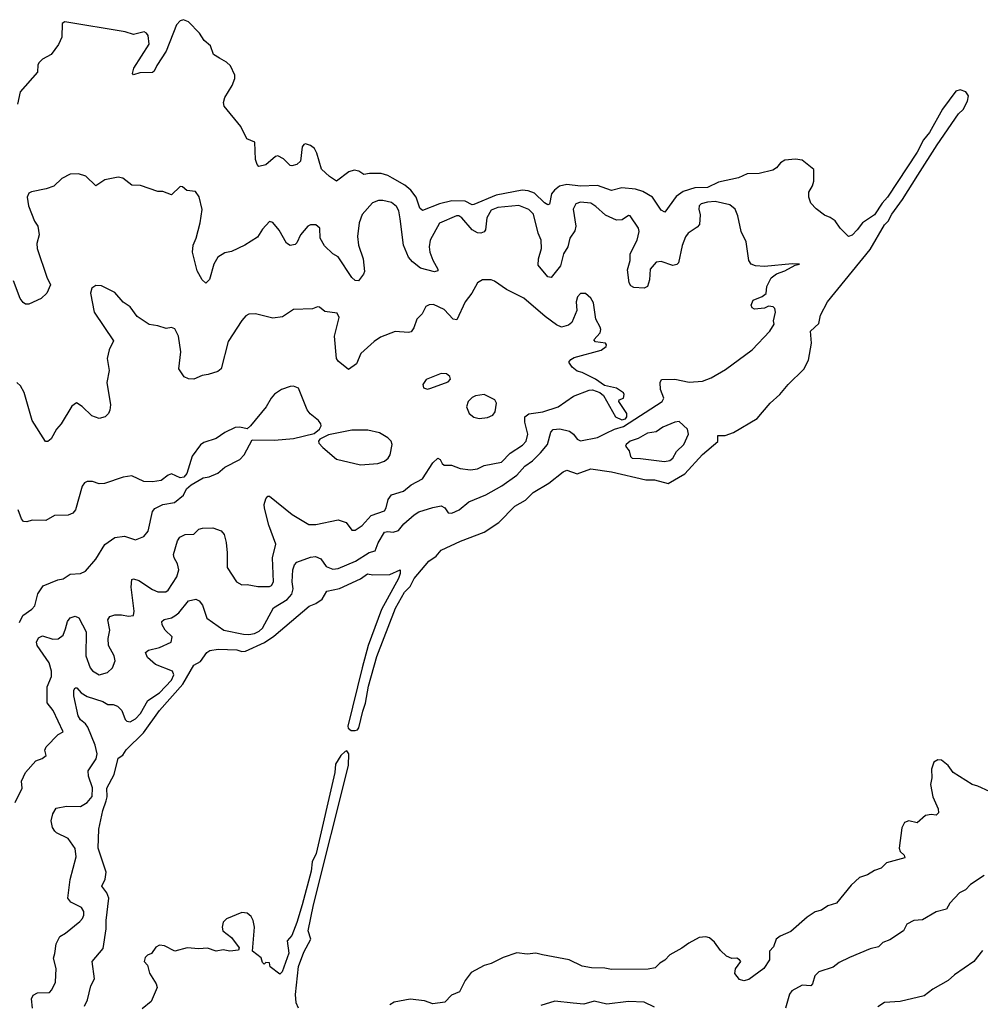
# Model space of a CAD drawing. Extents: x 1995161 to 2088924, y 769148 to 906007.
# Tile 223 of 256: x 2055542 to 2061132, y 841496 to 847228. Entities that reach past the tile are written whole.
import ezdxf

# ---------------------------------------------------------------- set-up
doc = ezdxf.new("R2010")
doc.units = 0

msp = doc.modelspace()

# ---------------------------------------------------------------- linework, layer by layer
at = {"layer": '0CON20XD'}
for points in [[(2055920, 841485), (2055937, 841523), (2055956.5, 841605), (2055977.5, 841645), (2055962.9, 841745), (2056028.6, 841821.4), (2056045.2, 841935.2), (2056044.7, 841985), (2056060.8, 842115), (2056049.6, 842145), (2056020, 842185), (2056038.5, 842225), (2056044.7, 842265), (2055998.6, 842405), (2056002.9, 842515), (2056025.2, 842624.8), (2056045, 842681.2), (2056050.9, 842705), (2056050, 842755), (2056092.5, 842835), (2056115, 842930), (2056142.7, 842947.3), (2056162.4, 842977.6), (2056262.8, 843077.2), (2056355, 843206.9), (2056490.9, 843359.1), (2056555, 843470), (2056595, 843492.5), (2056630, 843545), (2056647.5, 843555), (2056696.3, 843563.7), (2056805, 843560.4), (2056835, 843549.5), (2056855, 843551.8), (2056967, 843603), (2057021.2, 843638.8), (2057226.8, 843813.2), (2057265, 843828.8), (2057301.2, 843855), (2057328.6, 843901.4), (2057402.4, 843917.6), (2057525, 843973.8), (2057565, 844002.5), (2057597.1, 843997.1), (2057695, 843998.9), (2057756, 844025), (2057756.7, 844005), (2057746.7, 843975), (2057646.3, 843793.7), (2057570.4, 843585), (2057533.8, 843455), (2057450.5, 843115), (2057454.2, 843104.2), (2057471, 843091), (2057495, 843089.3), (2057508.3, 843095), (2057516.3, 843105), (2057537.9, 843202.1), (2057555, 843249.5), (2057571.5, 843348.5), (2057619.6, 843520.4), (2057728.3, 843801.7), (2057780.8, 843895), (2057815, 843929.2), (2057838.3, 843975), (2057922.3, 844075), (2057964.7, 844105.3), (2057995, 844140), (2058106.9, 844193.1), (2058245, 844245.5), (2058329.7, 844300.3), (2058422.2, 844395), (2058485, 844431.8), (2058530.5, 844475), (2058620.2, 844529.8), (2058705, 844596.6), (2058725, 844605.7), (2058785, 844584.7), (2058865, 844613.5), (2058985, 844596.3), (2059185, 844549.2), (2059235, 844549.6), (2059315, 844528.1), (2059412.2, 844585), (2059515, 844696.9), (2059605, 844772.5), (2059603.6, 844806.4), (2059647.3, 844807.3), (2059695, 844823.8), (2059833.8, 844906.2), (2059865, 844943.8), (2059908, 844995), (2059965.8, 845045), (2060013.1, 845105), (2060105, 845194), (2060132.2, 845245), (2060150, 845345), (2060144, 845415), (2060191.3, 845458.7), (2060202, 845508), (2060242.7, 845585), (2060490, 845890), (2060575, 846033.8), (2060596.2, 846055), (2060616.6, 846095), (2060678.6, 846181.4), (2060767.2, 846322.8), (2060880.2, 846499.8), (2061005, 846678.6), (2061031.7, 846705), (2061057.2, 846752.8), (2061062.3, 846785), (2061047.9, 846807.9), (2061015, 846819.8), (2060989.3, 846810.7), (2060912.5, 846707.5), (2060835, 846570.6), (2060801.8, 846528.2), (2060765, 846456.8), (2060591, 846195), (2060560.2, 846159.8), (2060515, 846091.2), (2060445.7, 846044.3), (2060415.2, 846004.8), (2060385, 845973.6), (2060365, 845966.2), (2060316.7, 846015), (2060287, 846057), (2060257, 846077), (2060225, 846088.8), (2060176.1, 846126.1), (2060145, 846160), (2060133.6, 846193.6), (2060133, 846223), (2060155, 846260), (2060163, 846287), (2060162.5, 846355), (2060095, 846410), (2060055.7, 846415.7), (2059995, 846410), (2059968.1, 846395), (2059945.7, 846364.3), (2059925, 846350.7), (2059845, 846332.4), (2059775, 846329.8), (2059725, 846308), (2059608.6, 846281.4), (2059545, 846251.1), (2059470.9, 846249.1), (2059402.7, 846227.3), (2059361.3, 846198.7), (2059295, 846107.5), (2059275, 846118), (2059225, 846194.6), (2059168.4, 846228.4), (2059125, 846241.1), (2059045, 846248.1), (2058985, 846233.4), (2058905, 846263.3), (2058805, 846258.7), (2058725, 846268.7), (2058682.4, 846257.6), (2058653.1, 846235), (2058636.9, 846213.1), (2058625.6, 846154.4), (2058615, 846150), (2058595, 846161.1), (2058537.2, 846217.2), (2058500.8, 846230.8), (2058464.8, 846234.8), (2058315, 846205.9), (2058185, 846150.9), (2058175, 846149.5), (2058135, 846171), (2058057, 846173), (2057983.8, 846156.2), (2057885, 846116.2), (2057870, 846130), (2057848.4, 846195), (2057817.9, 846235), (2057782.5, 846265), (2057712, 846305), (2057685, 846320), (2057645, 846331.3), (2057577.6, 846332.4), (2057545, 846325.6), (2057515, 846346.7), (2057488.7, 846351.3), (2057458, 846342), (2057385, 846287.5), (2057345, 846314.2), (2057298, 846358), (2057270.9, 846450.9), (2057257.4, 846477.4), (2057235, 846495.6), (2057205, 846505.6), (2057195, 846502), (2057185, 846486.7), (2057175.7, 846405), (2057155, 846383.8), (2057125, 846376), (2057115, 846379.2), (2057076.7, 846416.7), (2057045, 846434.4), (2057029.7, 846430.3), (2056975, 846382.5), (2056933.9, 846373.9), (2056924.1, 846384.1), (2056914.4, 846414.4), (2056910, 846515), (2056864.1, 846534.1), (2056828.8, 846605), (2056731.2, 846725), (2056728.8, 846745), (2056736.2, 846775), (2056778, 846845), (2056793.3, 846885), (2056793.8, 846905), (2056768.5, 846958.5), (2056745, 846980.6), (2056704.5, 847004.5), (2056669.2, 847025), (2056653.1, 847075), (2056615, 847105.6), (2056588.7, 847148.7), (2056525, 847215.6), (2056495, 847227.5), (2056475, 847221.4), (2056455, 847198), (2056393.5, 847045), (2056339.5, 846960.5), (2056325, 846927.5), (2056315, 846920), (2056241.2, 846918.8), (2056205, 846907.5), (2056197.5, 846915), (2056206.2, 846945), (2056294.5, 847085), (2056289.5, 847135), (2056279.8, 847149.8), (2056266.2, 847156.2), (2056205, 847141.5), (2056155, 847156.9), (2055805, 847214.5), (2055789.4, 847205), (2055787.3, 847125), (2055767.5, 847082.5), (2055725, 847024.5), (2055675, 846997.1), (2055655, 846978.9), (2055648.2, 846965), (2055645, 846921.9), (2055545, 846807.5), (2055528.5, 846735)], [(2059207.6, 845712.4), (2059195.6, 845675), (2059175, 845665.8), (2059115, 845668), (2059098.8, 845678.8), (2059088.8, 845695), (2059079.4, 845770.6), (2059093.3, 845825), (2059094.6, 845865), (2059135.4, 845945), (2059147.1, 845995), (2059143.3, 846015), (2059095, 846085.8), (2059085, 846087.1), (2059046.9, 846063.1), (2059015, 846061.2), (2058950.7, 846090.7), (2058895, 846140.4), (2058865, 846159.1), (2058805, 846165.4), (2058777.1, 846155), (2058762.7, 846125), (2058777.7, 846025), (2058772.3, 845997.7), (2058743.3, 845955), (2058732.3, 845905), (2058707.2, 845865), (2058688.5, 845795), (2058635, 845726), (2058615, 845730), (2058558.3, 845798.3), (2058560.4, 845835), (2058577.4, 845895), (2058575.7, 845945), (2058558.7, 845985), (2058531.1, 846095), (2058505, 846122.5), (2058446.4, 846146.4), (2058325, 846134.1), (2058285, 846118.4), (2058260.2, 846075), (2058252.9, 846005), (2058245, 845992.2), (2058225, 845984), (2058205, 845987.5), (2058174, 846004), (2058115, 846074.6), (2058098, 846085), (2058083.8, 846085), (2057985, 846042.3), (2057931, 845945), (2057924.8, 845905), (2057928.4, 845875), (2057945, 845827.5), (2057975.4, 845775), (2057974.3, 845765), (2057955, 845759.1), (2057875, 845782), (2057828, 845818), (2057805.1, 845845.1), (2057775.6, 845915), (2057755, 846067.5), (2057748.2, 846115), (2057735, 846140), (2057705, 846162.5), (2057655, 846175.8), (2057630, 846175), (2057595, 846161.2), (2057535.5, 846094.5), (2057517.7, 846045), (2057508.2, 845965), (2057513.3, 845915), (2057541.2, 845835), (2057547.4, 845762.6), (2057543.2, 845746.8), (2057513.3, 845706.7), (2057495, 845710), (2057475, 845727.1), (2057395, 845847.8), (2057365, 845865.5), (2057315, 845912.2), (2057291.1, 845955), (2057287.8, 846015), (2057265, 846034.2), (2057235, 846034.3), (2057218, 846025), (2057175.6, 845975), (2057155, 845928.8), (2057145, 845918.8), (2057115, 845913.8), (2057095, 845926.7), (2057052.6, 846002.6), (2057015, 846048), (2056995, 846052), (2056955, 846009.2), (2056925, 845961.9), (2056851.2, 845915), (2056775, 845878), (2056735, 845871.2), (2056695.6, 845844.4), (2056672.5, 845805), (2056647.1, 845715), (2056625, 845694), (2056602.8, 845712.8), (2056574.2, 845765), (2056548, 845875), (2056551.5, 845915), (2056568.5, 845955), (2056591.8, 846045), (2056603.1, 846123.1), (2056585.8, 846195.8), (2056565, 846227.5), (2056515, 846232.5), (2056490, 846255), (2056475, 846256.7), (2056425, 846207.5), (2056375, 846227.5), (2056345, 846226.7), (2056245, 846263.3), (2056195, 846263.8), (2056142.5, 846305), (2056115, 846311.2), (2056037.5, 846295), (2055985, 846261.2), (2055926.1, 846316.1), (2055885, 846330), (2055835, 846327.5), (2055786.4, 846303.6), (2055740.7, 846259.3), (2055696.1, 846243.9), (2055610, 846225), (2055595, 846217.5), (2055586.4, 846193.6), (2055593.8, 846145), (2055628.6, 846055), (2055647.1, 846025), (2055654.6, 845975), (2055641.5, 845925), (2055643.5, 845895), (2055699.2, 845729.2), (2055721.8, 845685), (2055699.6, 845635), (2055667.8, 845605), (2055595, 845571.2), (2055575, 845572.2), (2055561.5, 845581.5), (2055544.1, 845605), (2055505, 845707.5)], [(2055616.7, 841475), (2055611.1, 841528.9), (2055619.9, 841550.1), (2055645, 841562.9), (2055715.7, 841564.3), (2055729.5, 841580.5), (2055750, 841625), (2055754.4, 841705), (2055737.8, 841765), (2055746.9, 841793.1), (2055755, 841848.8), (2055775, 841890.8), (2055808.9, 841911.1), (2055891.3, 841978.7), (2055907.5, 841995), (2055915.8, 842015.8), (2055915, 842037.5), (2055900.9, 842060.9), (2055840.2, 842090.2), (2055822.7, 842115), (2055835, 842222), (2055870.3, 842355), (2055864.1, 842404.1), (2055825, 842461.2), (2055755.6, 842495), (2055746.2, 842505), (2055733.8, 842525), (2055725.8, 842565), (2055735.7, 842604.3), (2055755, 842637.5), (2055815, 842650), (2055895, 842647.1), (2055935, 842671.9), (2055963.4, 842706.6), (2055965.9, 842755.9), (2055943.3, 842825), (2055940.4, 842855), (2055986.3, 842925), (2055992.2, 842955), (2055981.1, 843005), (2055938.7, 843108.7), (2055925, 843128.5), (2055895, 843152.1), (2055882.5, 843175), (2055857.9, 843292.1), (2055857.5, 843325), (2055865, 843339.2), (2055875, 843338.1), (2055899.9, 843309.9), (2055935, 843288), (2056025, 843258.5), (2056055, 843241.5), (2056085, 843241.2), (2056112, 843232), (2056136.9, 843206.9), (2056155, 843154.4), (2056165, 843144.6), (2056185, 843141.1), (2056215, 843157.5), (2056245, 843189.6), (2056287.9, 843265), (2056355, 843309.7), (2056425, 843383.3), (2056439.6, 843415), (2056431.4, 843435), (2056332.4, 843475), (2056285.5, 843515), (2056274.4, 843545), (2056291.7, 843558.3), (2056355, 843572.5), (2056422.5, 843605), (2056428.5, 843635), (2056387.7, 843675), (2056370.9, 843705), (2056370, 843725), (2056383.1, 843736.9), (2056425, 843746.2), (2056445, 843757.3), (2056467.8, 843775), (2056523.6, 843845), (2056566.7, 843855), (2056585.4, 843845.4), (2056605, 843818.8), (2056631.4, 843745), (2056730, 843675), (2056845, 843650.4), (2056875, 843648.4), (2056907.5, 843655), (2056935, 843668.2), (2056955, 843686.4), (2057019.6, 843805), (2057098.2, 843851.8), (2057125.8, 843884.2), (2057134.2, 843914.2), (2057127.8, 843955), (2057131.5, 844025), (2057141.8, 844055), (2057155, 844070.5), (2057235, 844100), (2057263.6, 844103.6), (2057295, 844089.4), (2057325.8, 844045), (2057365, 844030), (2057395, 844032.5), (2057495.5, 844075), (2057575, 844126.4), (2057610, 844135), (2057628.1, 844181.9), (2057664.3, 844245), (2057685, 844249.3), (2057715, 844245.3), (2057745.8, 844254.2), (2057776.8, 844293.2), (2057836.7, 844345), (2057865, 844362), (2057945, 844389.1), (2057995, 844397.5), (2058015, 844385.7), (2058035, 844356.9), (2058055.6, 844355.6), (2058099.1, 844375), (2058155, 844421.8), (2058255, 844462.7), (2058347.6, 844515), (2058435, 844576.7), (2058480.6, 844629.4), (2058525, 844659.6), (2058573.4, 844706.6), (2058613.2, 844755), (2058632.9, 844827.1), (2058646.9, 844843.1), (2058685, 844846.2), (2058741.9, 844831.9), (2058764.7, 844814.7), (2058785.7, 844785), (2058805, 844776.2), (2058905, 844795.2), (2058955, 844821.7), (2059003.1, 844845), (2059055, 844859.3), (2059280, 845005), (2059289.6, 845025), (2059270, 845075), (2059268, 845115), (2059276.2, 845133.8), (2059355, 845135.7), (2059438.3, 845118.3), (2059515, 845123.4), (2059565, 845143.8), (2059648.4, 845191.6), (2059805, 845305.2), (2059906.9, 845415), (2059932.5, 845455), (2059927.5, 845475), (2059940.4, 845525), (2059936.3, 845546.3), (2059926.9, 845556.9), (2059899.3, 845560.7), (2059875, 845547.5), (2059817, 845543), (2059805, 845550), (2059797.5, 845565), (2059810, 845595), (2059862.9, 845617.1), (2059885.3, 845634.7), (2059890, 845675), (2059904.6, 845705), (2059914.8, 845725.2), (2059945, 845747.4), (2059995, 845765.4), (2060055, 845798.8), (2060080, 845805), (2060036.9, 845806.9), (2059875, 845791.9), (2059824.2, 845794.2), (2059798.6, 845805), (2059784.3, 845825), (2059768.6, 845935), (2059740, 845995), (2059721.4, 846085), (2059704.2, 846124.2), (2059675, 846150), (2059589.5, 846169.5), (2059543.3, 846165), (2059507.5, 846155), (2059495.8, 846144.2), (2059492.9, 846125), (2059502.4, 846092.4), (2059497.8, 846035), (2059485, 846020), (2059432.5, 845985), (2059416, 845964), (2059397.3, 845912.7), (2059375, 845812.5), (2059365, 845802.5), (2059342.5, 845797.5), (2059275, 845819.2), (2059245, 845817.1), (2059211.4, 845775), (2059207.6, 845712.4)], [(2057225, 844288.9), (2057265, 844288.9), (2057395, 844316.2), (2057440.9, 844300.9), (2057475, 844256.7), (2057495, 844256), (2057535, 844283.3), (2057587.9, 844342.1), (2057665, 844368.9), (2057674.7, 844385.3), (2057685.5, 844435), (2057705, 844461.5), (2057775, 844483.1), (2057820.1, 844519.9), (2057885, 844554.5), (2057945, 844648), (2057975, 844676), (2057988.3, 844668.3), (2058000, 844645), (2058012.5, 844635), (2058055, 844634), (2058105, 844616), (2058165, 844608.1), (2058205, 844612.5), (2058245, 844631.9), (2058345, 844651.5), (2058395.5, 844705), (2058468.4, 844751.6), (2058489.6, 844775), (2058498.2, 844815), (2058480.6, 844885), (2058482.1, 844915), (2058505, 844933.3), (2058585.6, 844945.6), (2058674.3, 844975), (2058765, 845035.9), (2058855, 845071.1), (2058875, 845072.2), (2058917, 845057), (2058939.4, 845039.4), (2059009.4, 844915), (2059045, 844897.6), (2059067.3, 844905), (2059075.4, 844915.4), (2059075, 844936), (2059027.5, 845005), (2059030, 845015), (2059056.2, 845025), (2059060, 845045), (2059055, 845056), (2059015, 845083.3), (2058945, 845098), (2058893.3, 845135), (2058815, 845173.8), (2058785, 845182.5), (2058756.9, 845205), (2058738, 845235), (2058749.7, 845250.3), (2058769.1, 845260.9), (2058925, 845304.4), (2058953.8, 845325), (2058956.7, 845335), (2058950, 845345), (2058893, 845353), (2058883.6, 845363.6), (2058919.4, 845405), (2058923.1, 845425), (2058918.7, 845438.7), (2058894, 845484), (2058881.2, 845578.8), (2058865, 845606), (2058835, 845634), (2058805, 845634), (2058787.5, 845615), (2058780, 845585), (2058784, 845535), (2058753.8, 845465), (2058735, 845448.8), (2058695, 845437.5), (2058665, 845451.9), (2058600.1, 845500.1), (2058475, 845606), (2058375, 845657.5), (2058305, 845706.2), (2058285, 845713.3), (2058235, 845713.3), (2058206.7, 845695), (2058173.8, 845635), (2058135, 845586), (2058085, 845480), (2058065, 845484.2), (2058011.2, 845541.2), (2057949.3, 845569.3), (2057925, 845567.5), (2057905, 845557.5), (2057883.3, 845515), (2057853.8, 845485), (2057835, 845433.3), (2057819.1, 845410.9), (2057805, 845406), (2057727.3, 845412.7), (2057640.9, 845379.1), (2057605, 845354), (2057527.5, 845285), (2057501.9, 845225), (2057455, 845191.2), (2057395, 845239.2), (2057385.7, 845255), (2057374.4, 845385), (2057401.1, 845495), (2057388.9, 845518.9), (2057318.3, 845528.3), (2057286.7, 845555), (2057275.8, 845555.8), (2057245, 845544.2), (2057135, 845540.5), (2057071.1, 845498.9), (2057015, 845489.4), (2056915, 845516.2), (2056875, 845513.8), (2056856.9, 845503.1), (2056835, 845476), (2056754.4, 845355), (2056713.8, 845195), (2056695, 845179.2), (2056638.6, 845161.4), (2056603.2, 845156.8), (2056555, 845135.8), (2056525, 845137.5), (2056499.7, 845149.7), (2056468.6, 845195), (2056480, 845295), (2056466, 845385), (2056445, 845428.8), (2056425, 845436.2), (2056395, 845430), (2056346.4, 845446.4), (2056295, 845453.3), (2056225, 845500), (2056185, 845556.7), (2056144.1, 845584.1), (2056095, 845640), (2056018.8, 845678.8), (2055985, 845681.2), (2055961.2, 845665), (2055954.2, 845635), (2055976.2, 845525), (2056087.7, 845357.7), (2056062.9, 845305), (2056051.5, 845255), (2056061.9, 845185), (2056050, 845115), (2056070, 844985), (2056065.7, 844954.3), (2056058.8, 844935), (2056038.8, 844915), (2056005, 844905.8), (2055962.7, 844922.7), (2055905, 844976.7), (2055873, 844997), (2055845, 844977.5), (2055782.9, 844875), (2055755.6, 844845), (2055725, 844788.8), (2055705, 844773.3), (2055693, 844773), (2055614.4, 844895), (2055567.3, 845057.3), (2055545.8, 845095.8), (2055525, 845116.7)], [(2057915, 845076.2), (2057935, 845082), (2058035, 845118.8), (2058048.6, 845135), (2058045, 845151.2), (2058025, 845165.7), (2057995, 845167.5), (2057906.4, 845133.6), (2057887.5, 845105), (2057892.5, 845085), (2057915, 845076.2)], [(2055541.1, 843718.9), (2055559.9, 843760.1), (2055613.3, 843796.7), (2055630, 843815), (2055647.5, 843885), (2055678.5, 843931.5), (2055763, 843967), (2055795, 843972.5), (2055835, 843999.2), (2055895, 844004.2), (2055925, 844018), (2055985, 844086.7), (2056036.6, 844173.4), (2056095, 844214.2), (2056151.7, 844221.7), (2056215, 844200.8), (2056265, 844219.2), (2056290.2, 844249.8), (2056314.5, 844365.5), (2056327.6, 844382.4), (2056375, 844405.8), (2056443.4, 844416.6), (2056495, 844460), (2056512.5, 844497.5), (2056540.3, 844519.7), (2056610, 844560), (2056645, 844566.7), (2056695, 844587.5), (2056735, 844623.8), (2056823.2, 844666.8), (2056848, 844695), (2056895, 844782.5), (2057025, 844780.6), (2057135, 844789.5), (2057255, 844818.6), (2057286.7, 844845), (2057296.4, 844863.6), (2057293.3, 844875), (2057280, 844895), (2057233, 844933), (2057215, 844956.7), (2057165, 845082.5), (2057135, 845094), (2057115, 845092), (2057065, 845075.8), (2057025, 845048.8), (2057004.5, 845025.5), (2056976.2, 844975), (2056885, 844863.3), (2056865, 844846.7), (2056823.6, 844856.4), (2056795, 844853.3), (2056735.8, 844824.2), (2056685, 844790), (2056614.2, 844765.8), (2056595, 844753.3), (2056545, 844687.5), (2056513.9, 844586.1), (2056497.5, 844565), (2056475, 844561.4), (2056425, 844583.8), (2056405, 844576.7), (2056365, 844546), (2056315, 844538), (2056265, 844540), (2056195, 844572), (2056144.4, 844565.6), (2056035, 844527.5), (2056005, 844526), (2055965, 844538.8), (2055935, 844540), (2055918.3, 844531.7), (2055905, 844512.5), (2055866, 844375), (2055851.2, 844355), (2055825, 844343.3), (2055745, 844342.2), (2055695, 844313.3), (2055615, 844313.8), (2055584.1, 844304.1), (2055565, 844306.2), (2055552, 844322), (2055533.9, 844373.9)], [(2058215, 844906.2), (2058265, 844912), (2058295, 844926.2), (2058308, 844945), (2058316, 844995), (2058307.5, 845015), (2058245, 845046.2), (2058195, 845038.8), (2058175, 845027.5), (2058152.5, 845005), (2058142.5, 844975), (2058156.7, 844935), (2058184.1, 844914.1), (2058215, 844906.2)], [(2059294.6, 844655.4), (2059325, 844661.8), (2059341.5, 844675), (2059364.2, 844715), (2059406.9, 844755), (2059432.9, 844815), (2059427.1, 844845), (2059378.9, 844888.9), (2059355, 844885.8), (2059285, 844856.3), (2059245, 844829.2), (2059195, 844821.4), (2059140.8, 844789.2), (2059095, 844774.5), (2059070, 844755), (2059068, 844745), (2059087.7, 844717.7), (2059096.2, 844685), (2059105, 844674.4), (2059155, 844674.1), (2059294.6, 844655.4)], [(2057525, 844637.5), (2057625, 844644.4), (2057665, 844657.5), (2057686, 844675), (2057697.5, 844695), (2057710, 844755), (2057703.3, 844775), (2057685, 844793.3), (2057635, 844822), (2057568.3, 844838.3), (2057475, 844838.6), (2057338.7, 844811.3), (2057287.5, 844785), (2057280, 844775), (2057282.7, 844762.7), (2057305, 844736.7), (2057385, 844670), (2057525, 844637.5)], [(2055515, 842671.5), (2055555.5, 842755), (2055552.5, 842795), (2055576.7, 842845), (2055635.7, 842914.3), (2055673, 842927), (2055696, 842944), (2055688.8, 842975), (2055696, 842995), (2055765, 843066.2), (2055795, 843082.5), (2055736.6, 843206.6), (2055700.9, 843250.9), (2055702.8, 843345), (2055726.2, 843405), (2055726.4, 843435), (2055713.2, 843485), (2055643.5, 843585), (2055638.9, 843605), (2055650.8, 843629.2), (2055675, 843640.4), (2055735, 843621.6), (2055766.2, 843623.8), (2055795, 843645.5), (2055808.7, 843681.3), (2055820.8, 843725), (2055835, 843746.9), (2055864.5, 843755.5), (2055885.9, 843745.9), (2055929.2, 843665), (2055926.7, 843525), (2055952, 843455), (2055965, 843436.7), (2056005, 843413.3), (2056052.8, 843427.2), (2056082.9, 843455), (2056098.1, 843495), (2056092.2, 843525), (2056058.6, 843585), (2056057.3, 843625), (2056067.1, 843675), (2056054.3, 843735), (2056066.8, 843753.2), (2056095, 843763.3), (2056135, 843763.6), (2056175, 843755.6), (2056205, 843760), (2056208.2, 843785), (2056189.7, 843925), (2056195, 843968.8), (2056205, 843972.5), (2056235, 843963.5), (2056315, 843910.8), (2056345, 843897.7), (2056392.3, 843897.7), (2056405, 843907.5), (2056457.1, 843985), (2056468.7, 844025), (2056460.1, 844060.1), (2056440.8, 844095), (2056437.7, 844115), (2056460.9, 844195), (2056474.7, 844215.3), (2056505, 844230.6), (2056555, 844233.1), (2056585, 844261.4), (2056605, 844268.6), (2056665, 844269.4), (2056715, 844251.9), (2056731.5, 844231.5), (2056743.6, 844185), (2056749.5, 844125), (2056748.8, 844038.8), (2056803.3, 843955), (2056835, 843937.5), (2056865, 843940), (2056928.3, 843928.3), (2056995, 843928.6), (2057007.5, 843935), (2057019.5, 843955), (2057013.4, 844095), (2057032.6, 844175), (2056991.4, 844285), (2056967.2, 844385), (2056965.4, 844405), (2056975, 844438.8), (2056985, 844453.3), (2056995, 844453.3), (2057128.1, 844348.1), (2057225, 844288.9)], [(2057164, 841475), (2057150.8, 841505), (2057146.4, 841553.6), (2057165, 841716.7), (2057195, 841800), (2057236.7, 841875), (2057220.4, 841925), (2057251.3, 842075), (2057455, 842887.1), (2057458, 842955), (2057445, 842971.6), (2057435, 842968.1), (2057411.6, 842945), (2057379.6, 842895), (2057376.1, 842846.1), (2057266.3, 842375), (2057243.5, 842325), (2057237.7, 842272.3), (2057185.2, 842074.8), (2057155, 841972.9), (2057125, 841896.7), (2057099.2, 841865), (2057107.3, 841795), (2057070, 841685), (2057055, 841672.5), (2057000, 841715), (2056995, 841737.5), (2056975, 841740), (2056965, 841730), (2056955, 841740), (2056946.7, 841766.7), (2056897.5, 841805), (2056908.2, 841945), (2056900.8, 841985), (2056888.5, 842008.5), (2056865, 842026.9), (2056835, 842030), (2056745, 841993.8), (2056725.4, 841975), (2056719.7, 841945), (2056724.7, 841925), (2056775.4, 841885), (2056820, 841825), (2056815, 841812.5), (2056765, 841806), (2056725, 841814), (2056685, 841806.2), (2056635, 841823.8), (2056585, 841820), (2056515.6, 841825.6), (2056445, 841806), (2056385, 841836.9), (2056355, 841841.4), (2056335, 841830), (2056308.1, 841791.9), (2056285, 841782), (2056271.7, 841768.3), (2056266.2, 841745), (2056286, 841725), (2056298, 841678), (2056335.6, 841615), (2056341.4, 841595), (2056307.6, 841512.4), (2056255, 841469.2)], [(2061185, 842735.5), (2061116.8, 842766.8), (2061083.8, 842775), (2060974.4, 842845), (2060945, 842885.6), (2060905, 842916.7), (2060885, 842920), (2060862, 842905), (2060848.1, 842865), (2060849.2, 842815), (2060842.5, 842775), (2060854.4, 842704.4), (2060885.7, 842635), (2060888.8, 842611.2), (2060875, 842598), (2060845, 842600.8), (2060812.5, 842595), (2060765, 842552), (2060715, 842564), (2060691.2, 842555), (2060675.8, 842524.2), (2060659.4, 842405), (2060666, 842385), (2060688.6, 842365), (2060691.7, 842348.3), (2060585, 842319.2), (2060555, 842288.6), (2060515, 842275.7), (2060475, 842250), (2060428.8, 842235), (2060380.5, 842189.5), (2060295, 842085.8), (2060245, 842070), (2060207.5, 842045), (2060170, 842035), (2060125, 842004.2), (2060029.8, 841920.2), (2059967.5, 841892.5), (2059944.6, 841875.4), (2059928.5, 841831.5), (2059904.2, 841805), (2059905.7, 841755), (2059872.9, 841705), (2059785, 841640), (2059755, 841632.5), (2059730.7, 841640.7), (2059702.5, 841675), (2059706.7, 841703.3), (2059737.5, 841745), (2059730, 841755), (2059715, 841766), (2059685, 841763.8), (2059655, 841777.1), (2059619.8, 841809.8), (2059585, 841857.5), (2059555, 841882.5), (2059535, 841890), (2059495, 841884.5), (2059435, 841853.3), (2059395, 841823.1), (2059324.7, 841785.3), (2059296.2, 841753.8), (2059266, 841735), (2059240.5, 841709.5), (2059199.5, 841700.5), (2058985, 841698.6), (2058946.6, 841706.6), (2058868.3, 841708.3), (2058815, 841719.4), (2058740, 841755), (2058585, 841784.4), (2058545, 841794.5), (2058495, 841788.9), (2058435, 841795.8), (2058355, 841769.2), (2058285, 841734.3), (2058245, 841723.3), (2058168.7, 841681.3), (2058133.6, 841635), (2058100.8, 841569.2), (2058055, 841550), (2058015, 841508.8), (2057945, 841498.8), (2057896.6, 841516.6), (2057815, 841526.9), (2057720.5, 841509.5), (2057695.8, 841494.2)], [(2061154.1, 842245.9), (2061075, 842193.3), (2061045, 842163.3), (2061010, 842145), (2060953.8, 842085), (2060935, 842050), (2060875, 842034.2), (2060795, 841988.8), (2060745, 841983.8), (2060705, 841962.5), (2060683.8, 841925), (2060605, 841871.2), (2060565, 841856.2), (2060539.7, 841830.3), (2060490.6, 841819.4), (2060371.2, 841768.8), (2060310.3, 841739.7), (2060275, 841712), (2060191.2, 841685), (2060168.7, 841661.3), (2060154.2, 841615), (2060145.5, 841604.5), (2060095, 841607.5), (2060035, 841574.2), (2060021.4, 841555), (2059998.1, 841475)], [(2061145, 841810), (2061093.6, 841746.4), (2060981.7, 841668.3), (2060945, 841634.2), (2060855, 841584), (2060804.4, 841545.6), (2060665, 841513.3), (2060575, 841506.7), (2060535, 841482.5)], [(2059235, 841478.9), (2059175, 841508.5), (2059085, 841512.5), (2058957.8, 841497.8), (2058885, 841514.4), (2058825, 841498.1), (2058763.2, 841503.2), (2058655, 841514), (2058575, 841489.5)]]:
    msp.add_lwpolyline(points, dxfattribs=at)

doc.saveas('drawing.dxf')
